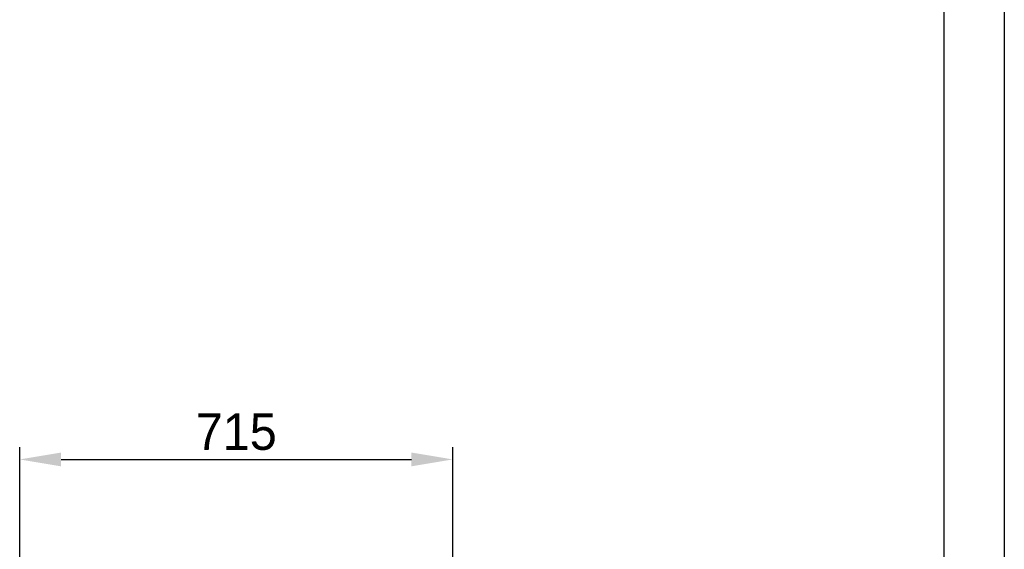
# Model space of a CAD drawing. Header units: millimetres. Extents: x 0 to 39025, y -31299 to 8400.
# Tile 209 of 256: x 16942 to 18568, y -12926 to -12052. Entities that reach past the tile are written whole.
import ezdxf

# ---------------------------------------------------------------- set-up
doc = ezdxf.new("R2010")
doc.units = ezdxf.units.MM
doc.header["$PDSIZE"] = -1
doc.layers.add('DIMENZIJE', color=4, linetype='Continuous')
doc.layers.add('FORMAT', color=7, linetype='Continuous')
doc.styles.add('SLDTEXTSTYLE6', font='txt')
doc.dimstyles.new('SLDDIMSTYLE0', dxfattribs={"dimtxt": 3, "dimasz": 3.414889, "dimexe": 0, "dimexo": 0.0625, "dimgap": 0.75, "dimtad": 1, "dimdec": 0, "dimlfac": 20, "dimrnd": 1e-09, "dimzin": 12, "dimdsep": 46, "dimtxsty": 'SLDTEXTSTYLE6', "dimsah": 1, "dimcen": 0.09, "dimadec": 0, "dimazin": 3, "dimtfac": 1, "dimtdec": 0, "dimtofl": 0, "dimtmove": 0, "dimatfit": 3, "dimfxl": 1, "dimfrac": 2, "dimtolj": 1, "dimtzin": 12, "dimarcsym": 0})

# ---------------------------------------------------------------- blocks, each defined once
blk = doc.blocks.new('*D71')
at = {"layer": 'Defpoints', "color": 0, "transparency": 16777216}
for p in [(17657.4, -12777.6), (16942.4, -12960.3), (17657.4, -12960.3)]:
    blk.add_point(p, dxfattribs=at)
at = {"layer": 'DIMENZIJE', "color": 0, "lineweight": -2, "transparency": 16777216}
for p, q in [((16942.4, -12959), (16942.4, -12757.6)), ((17657.4, -12959), (17657.4, -12757.6)), ((17010.7, -12777.6), (17589.1, -12777.6))]:
    blk.add_line(p, q, dxfattribs=at)
at = {"layer": 'DIMENZIJE', "color": 0, "transparency": 16777216}
for points in [[(17010.7, -12766.2), (17010.7, -12789), (16942.4, -12777.6)], [(17589.1, -12766.2), (17589.1, -12789), (17657.4, -12777.6)]]:
    blk.add_solid(points, dxfattribs=at)
at = {"layer": 'DIMENZIJE', "color": 0, "transparency": 16777216, "insert": (17299.9, -12732.2), "char_height": 60, "attachment_point": 5, "style": 'SLDTEXTSTYLE6'}
blk.add_mtext('\\A1;715', dxfattribs=at)

msp = doc.modelspace()

# ---------------------------------------------------------------- linework, layer by layer
at = {"layer": 'FORMAT', "ltscale": 27}
for p, q in [((18568, -7249.4), (18568, -15649.4)), ((18468, -7349.4), (18468, -15549.4))]:
    msp.add_line(p, q, dxfattribs=at)

# ---------------------------------------------------------------- dimensions: what is measured, and where the dimension line sits
at = {"layer": 'DIMENZIJE'}
dim = msp.add_linear_dim(base=(17657.4, -12777.6), p1=(16942.4, -12960.3), p2=(17657.4, -12960.3), dimstyle='SLDDIMSTYLE0', override={"dimscale": 20, "dimexe": 1, "dimlfac": 1, "dimdle": 1, "dimtofl": 1}, dxfattribs=at)
dim.commit()
dim.dimension.update_dxf_attribs({"geometry": '*D71', "text_midpoint": (17299.9, -12732.2)})

doc.saveas('drawing.dxf')
